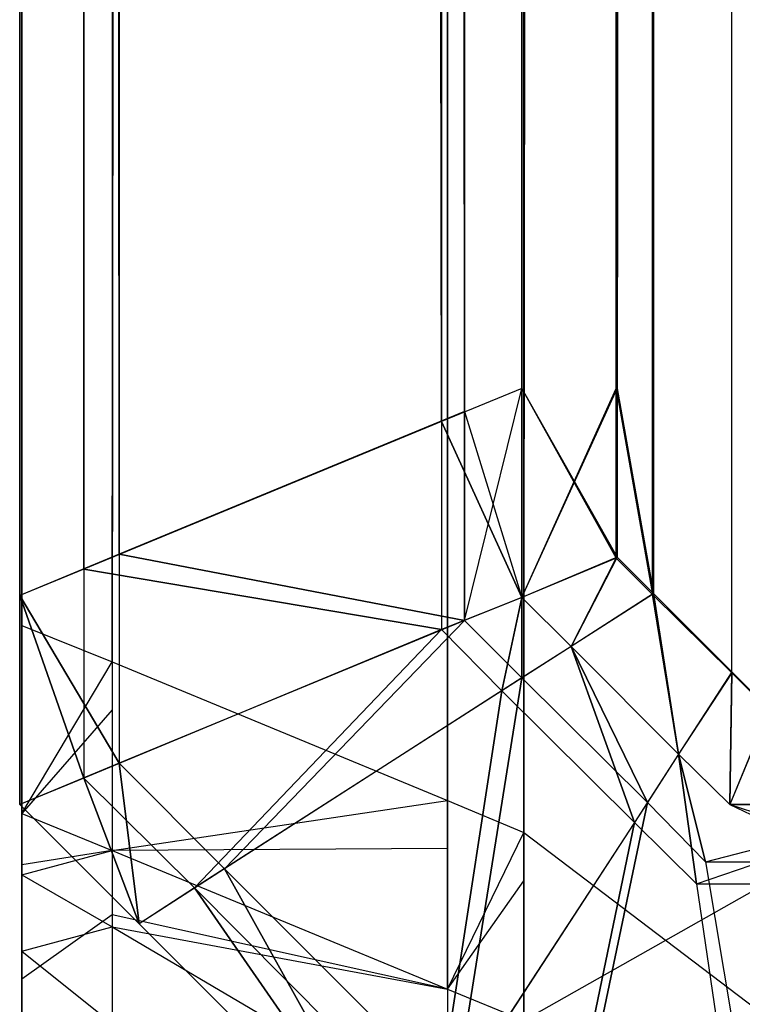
# Model space of a CAD drawing. Extents: x 0 to 0.418, y -0.27 to 0.
# Tile 2 of 88: x 0 to 0.000719, y -0.269485 to -0.268505. Entities that reach past the tile are written whole.
import ezdxf

# ---------------------------------------------------------------- set-up
doc = ezdxf.new("R2010")
doc.units = 0
for name, color, linetype in [('L10_KORPUS1_5___REPLACEMTFOREMP', 7, 'CONTINUOUS'), ('L14_KORPUS1_1___REPLACEMTFOREMP', 7, 'CONTINUOUS'), ('L15_KORPUS1_0___REPLACEMTFOREMP', 7, 'CONTINUOUS')]:
    doc.layers.add(name, color=color, linetype=linetype)

msp = doc.modelspace()

# ---------------------------------------------------------------- linework, layer by layer
at = {"layer": 'L10_KORPUS1_5___REPLACEMTFOREMP', "color": 8}
for points, invisible_edges in [([(0.000502, -0.001843, 0.006891), (0.000426, -0.26933, 0.006967), (0.000426, -0.001875, 0.006967), (0.000502, -0.001843, 0.006891)], 13), ([(0.000426, -0.26933, 0.006967), (0.000502, -0.001843, 0.006891), (0.000502, -0.269362, 0.006891), (0.000426, -0.26933, 0.006967)], 14), ([(0.000748, -0.001843, 0.006891), (0.000502, -0.269362, 0.006891), (0.000502, -0.001843, 0.006891), (0.000748, -0.001843, 0.006891)], 13), ([(0.000502, -0.269362, 0.006891), (0.000748, -0.001843, 0.006891), (0.000748, -0.269362, 0.006891), (0.000502, -0.269362, 0.006891)], 14), ([(0.000092, -0.269192, 0.007302), (0.000426, -0.001875, 0.006967), (0.000426, -0.26933, 0.006967), (0.000092, -0.269192, 0.007302)], 13), ([(0.000426, -0.001875, 0.006967), (0.000092, -0.269192, 0.007302), (0.000092, -0.002013, 0.007302), (0.000426, -0.001875, 0.006967)], 14), ([(0.000502, -0.001897, 0.929394), (0.000426, -0.269282, 0.929318), (0.000502, -0.269314, 0.929394), (0.000502, -0.001897, 0.929394)], 13), ([(0.000426, -0.269282, 0.929318), (0.000502, -0.001897, 0.929394), (0.000426, -0.001929, 0.929318), (0.000426, -0.269282, 0.929318)], 14), ([(0.000748, -0.269314, 0.929394), (0.000502, -0.001897, 0.929394), (0.000502, -0.269314, 0.929394), (0.000748, -0.269314, 0.929394)], 13), ([(0.000502, -0.001897, 0.929394), (0.000748, -0.269314, 0.929394), (0.000748, -0.001897, 0.929394), (0.000502, -0.001897, 0.929394)], 14), ([(0.000426, -0.001929, 0.929318), (0.000092, -0.269144, 0.928983), (0.000426, -0.269282, 0.929318), (0.000426, -0.001929, 0.929318)], 13), ([(0.000092, -0.269144, 0.928983), (0.000426, -0.001929, 0.929318), (0.000092, -0.002067, 0.928983), (0.000092, -0.269144, 0.928983)], 14), ([(0.000002, -0.269155, 0.007391), (0.000092, -0.002013, 0.007302), (0.000092, -0.269192, 0.007302), (0.000002, -0.269155, 0.007391)], 13), ([(0.000092, -0.002013, 0.007302), (0.000002, -0.269155, 0.007391), (0.000002, -0.00205, 0.007391), (0.000092, -0.002013, 0.007302)], 14), ([(0.000002, -0.00205, 0.007513), (0.000002, -0.269155, 0.007391), (0.000002, -0.269155, 0.007513), (0.000002, -0.00205, 0.007513)], 13), ([(0.000002, -0.269155, 0.007391), (0.000002, -0.00205, 0.007513), (0.000002, -0.00205, 0.007391), (0.000002, -0.269155, 0.007391)], 14), ([(0.000002, -0.269155, 0.007513), (0.000002, -0.269108, 0.928772), (0.000002, -0.00205, 0.007513), (0.000002, -0.269155, 0.007513)], 13), ([(0.000002, -0.00205, 0.007513), (0.000002, -0.269108, 0.928772), (0.000002, -0.002104, 0.928772), (0.000002, -0.00205, 0.007513)], 10), ([(0.000092, -0.002067, 0.928983), (0.000002, -0.269108, 0.928894), (0.000092, -0.269144, 0.928983), (0.000092, -0.002067, 0.928983)], 13), ([(0.000002, -0.269108, 0.928894), (0.000092, -0.002067, 0.928983), (0.000002, -0.002104, 0.928894), (0.000002, -0.269108, 0.928894)], 14), ([(0.000002, -0.002104, 0.928894), (0.000002, -0.269108, 0.928772), (0.000002, -0.269108, 0.928894), (0.000002, -0.002104, 0.928894)], 13), ([(0.000002, -0.269108, 0.928772), (0.000002, -0.002104, 0.928894), (0.000002, -0.002104, 0.928772), (0.000002, -0.269108, 0.928772)], 14), ([(0.000002, -0.269108, 0.928894), (0.000002, -0.269244, 0.928772), (0.000002, -0.269295, 0.928894), (0.000002, -0.269108, 0.928894)], 13), ([(0.000002, -0.269244, 0.928772), (0.000002, -0.269108, 0.928894), (0.000002, -0.269108, 0.928772), (0.000002, -0.269244, 0.928772)], 14), ([(0.000002, -0.269295, 0.928894), (0.000092, -0.269144, 0.928983), (0.000002, -0.269108, 0.928894), (0.000002, -0.269295, 0.928894)], 14), ([(0.000002, -0.269244, 0.007513), (0.000002, -0.269244, 0.928772), (0.000002, -0.269108, 0.928772), (0.000002, -0.269244, 0.007513)], 13), ([(0.000002, -0.269244, 0.007513), (0.000002, -0.269108, 0.928772), (0.000002, -0.269155, 0.007513), (0.000002, -0.269244, 0.007513)], 10), ([(0.000092, -0.269144, 0.928983), (0.000002, -0.269295, 0.928894), (0.000092, -0.269332, 0.928983), (0.000092, -0.269144, 0.928983)], 13), ([(0.000092, -0.269332, 0.928983), (0.000426, -0.269282, 0.929318), (0.000092, -0.269144, 0.928983), (0.000092, -0.269332, 0.928983)], 14), ([(0.000092, -0.269192, 0.007302), (0.000002, -0.269295, 0.007391), (0.000002, -0.269155, 0.007391), (0.000092, -0.269192, 0.007302)], 14), ([(0.000002, -0.269244, 0.007513), (0.000002, -0.269155, 0.007391), (0.000002, -0.269295, 0.007391), (0.000002, -0.269244, 0.007513)], 13), ([(0.000002, -0.269155, 0.007391), (0.000002, -0.269244, 0.007513), (0.000002, -0.269155, 0.007513), (0.000002, -0.269155, 0.007391)], 14), ([(0.000002, -0.269295, 0.007391), (0.000092, -0.269192, 0.007302), (0.000092, -0.269332, 0.007302), (0.000002, -0.269295, 0.007391)], 13), ([(0.000426, -0.26933, 0.006967), (0.000092, -0.269332, 0.007302), (0.000092, -0.269192, 0.007302), (0.000426, -0.26933, 0.006967)], 14), ([(0.000002, -0.269285, 0.928732), (0.000002, -0.269295, 0.928894), (0.000002, -0.269244, 0.928772), (0.000002, -0.269285, 0.928732)], 14), ([(0.000002, -0.269295, 0.007391), (0.000002, -0.269278, 0.007546), (0.000002, -0.269244, 0.007513), (0.000002, -0.269295, 0.007391)], 14), ([(0.000002, -0.269278, 0.007546), (0.000002, -0.269285, 0.928732), (0.000002, -0.269244, 0.928772), (0.000002, -0.269278, 0.007546)], 13), ([(0.000002, -0.269278, 0.007546), (0.000002, -0.269244, 0.928772), (0.000002, -0.269244, 0.007513), (0.000002, -0.269278, 0.007546)], 10), ([(0.000002, -0.269346, 0.007442), (0.000002, -0.269353, 0.007622), (0.000002, -0.269278, 0.007546), (0.000002, -0.269346, 0.007442)], 14), ([(0.000002, -0.269278, 0.007546), (0.000002, -0.269295, 0.007391), (0.000002, -0.269346, 0.007442), (0.000002, -0.269278, 0.007546)], 13), ([(0.000002, -0.269353, 0.007622), (0.000002, -0.269334, 0.928682), (0.000002, -0.269278, 0.007546), (0.000002, -0.269353, 0.007622)], 13), ([(0.000002, -0.269278, 0.007546), (0.000002, -0.269334, 0.928682), (0.000002, -0.269285, 0.928732), (0.000002, -0.269278, 0.007546)], 10), ([(0.000426, -0.269282, 0.929318), (0.000092, -0.269332, 0.928983), (0.000426, -0.26947, 0.929318), (0.000426, -0.269282, 0.929318)], 13), ([(0.000426, -0.26947, 0.929318), (0.000502, -0.269314, 0.929394), (0.000426, -0.269282, 0.929318), (0.000426, -0.26947, 0.929318)], 14), ([(0.000002, -0.269334, 0.928682), (0.000002, -0.269356, 0.928832), (0.000002, -0.269285, 0.928732), (0.000002, -0.269334, 0.928682)], 14), ([(0.000002, -0.269295, 0.928894), (0.000002, -0.269285, 0.928732), (0.000002, -0.269356, 0.928832), (0.000002, -0.269295, 0.928894)], 13), ([(0.000002, -0.269356, 0.928832), (0.000092, -0.269332, 0.928983), (0.000002, -0.269295, 0.928894), (0.000002, -0.269356, 0.928832)], 14), ([(0.000092, -0.269332, 0.007302), (0.000002, -0.269346, 0.007442), (0.000002, -0.269295, 0.007391), (0.000092, -0.269332, 0.007302)], 14), ([(0.000502, -0.269314, 0.929394), (0.000426, -0.26947, 0.929318), (0.000502, -0.269501, 0.929394), (0.000502, -0.269314, 0.929394)], 13), ([(0.000748, -0.269501, 0.929394), (0.000502, -0.269314, 0.929394), (0.000502, -0.269501, 0.929394), (0.000748, -0.269501, 0.929394)], 13), ([(0.000502, -0.269314, 0.929394), (0.000748, -0.269501, 0.929394), (0.000748, -0.269314, 0.929394), (0.000502, -0.269314, 0.929394)], 14), ([(0.000092, -0.269332, 0.007302), (0.000426, -0.26933, 0.006967), (0.000426, -0.26947, 0.006967), (0.000092, -0.269332, 0.007302)], 13), ([(0.000502, -0.269362, 0.006891), (0.000426, -0.26947, 0.006967), (0.000426, -0.26933, 0.006967), (0.000502, -0.269362, 0.006891)], 13), ([(0.000092, -0.269332, 0.928983), (0.000002, -0.269356, 0.928832), (0.000092, -0.269408, 0.928906), (0.000092, -0.269332, 0.928983)], 13), ([(0.000002, -0.269346, 0.007442), (0.000092, -0.269332, 0.007302), (0.000092, -0.269396, 0.007366), (0.000002, -0.269346, 0.007442)], 13), ([(0.000002, -0.269356, 0.928832), (0.000002, -0.269334, 0.928682), (0.000002, -0.269432, 0.928756), (0.000002, -0.269356, 0.928832)], 13), ([(0.000002, -0.26938, 0.928636), (0.000002, -0.269432, 0.928756), (0.000002, -0.269334, 0.928682), (0.000002, -0.26938, 0.928636)], 14), ([(0.000002, -0.269334, 0.928682), (0.000002, -0.26938, 0.928452), (0.000002, -0.26938, 0.928636), (0.000002, -0.269334, 0.928682)], 13), ([(0.000002, -0.26938, 0.928452), (0.000002, -0.269334, 0.928682), (0.000002, -0.26938, 0.007817), (0.000002, -0.26938, 0.928452)], 10), ([(0.000002, -0.26938, 0.007817), (0.000002, -0.269334, 0.928682), (0.000002, -0.26938, 0.007649), (0.000002, -0.26938, 0.007817)], 13), ([(0.000002, -0.26938, 0.007649), (0.000002, -0.269334, 0.928682), (0.000002, -0.269353, 0.007622), (0.000002, -0.26938, 0.007649)], 10), ([(0.000092, -0.269408, 0.928906), (0.000426, -0.26947, 0.929318), (0.000092, -0.269332, 0.928983), (0.000092, -0.269408, 0.928906)], 14), ([(0.000426, -0.26947, 0.006967), (0.000092, -0.269396, 0.007366), (0.000092, -0.269332, 0.007302), (0.000426, -0.26947, 0.006967)], 14), ([(0.000002, -0.269353, 0.007622), (0.000002, -0.269346, 0.007442), (0.000002, -0.26946, 0.007557), (0.000002, -0.269353, 0.007622)], 13), ([(0.000092, -0.269396, 0.007366), (0.000002, -0.26946, 0.007557), (0.000002, -0.269346, 0.007442), (0.000092, -0.269396, 0.007366)], 14), ([(0.000002, -0.26946, 0.007557), (0.000002, -0.26938, 0.007649), (0.000002, -0.269353, 0.007622), (0.000002, -0.26946, 0.007557)], 14), ([(0.000002, -0.269432, 0.928756), (0.000092, -0.269408, 0.928906), (0.000002, -0.269356, 0.928832), (0.000002, -0.269432, 0.928756)], 14), ([(0.000426, -0.26947, 0.006967), (0.000502, -0.269362, 0.006891), (0.000502, -0.269501, 0.006891), (0.000426, -0.26947, 0.006967)], 14), ([(0.000748, -0.269362, 0.006891), (0.000502, -0.269501, 0.006891), (0.000502, -0.269362, 0.006891), (0.000748, -0.269362, 0.006891)], 13), ([(0.000502, -0.269501, 0.006891), (0.000748, -0.269362, 0.006891), (0.000748, -0.269501, 0.006891), (0.000502, -0.269501, 0.006891)], 14), ([(0.000002, -0.26938, 0.007649), (0.000002, -0.26946, 0.007557), (0.000002, -0.269501, 0.007598), (0.000002, -0.26938, 0.007649)], 13), ([(0.000002, -0.26938, 0.928452), (0.000002, -0.269501, 0.007817), (0.000002, -0.269501, 0.928452), (0.000002, -0.26938, 0.928452)], 13), ([(0.000002, -0.269501, 0.007817), (0.000002, -0.26938, 0.928452), (0.000002, -0.26938, 0.007817), (0.000002, -0.269501, 0.007817)], 14), ([(0.000002, -0.26938, 0.007817), (0.000002, -0.269501, 0.007598), (0.000002, -0.269501, 0.007817), (0.000002, -0.26938, 0.007817)], 13), ([(0.000002, -0.269501, 0.007598), (0.000002, -0.26938, 0.007817), (0.000002, -0.26938, 0.007649), (0.000002, -0.269501, 0.007598)], 14), ([(0.000002, -0.269432, 0.928756), (0.000002, -0.26938, 0.928636), (0.000002, -0.269501, 0.928687), (0.000002, -0.269432, 0.928756)], 13), ([(0.000002, -0.26938, 0.928636), (0.000002, -0.269501, 0.928452), (0.000002, -0.269501, 0.928687), (0.000002, -0.26938, 0.928636)], 13), ([(0.000002, -0.269501, 0.928452), (0.000002, -0.26938, 0.928636), (0.000002, -0.26938, 0.928452), (0.000002, -0.269501, 0.928452)], 14), ([(0.000002, -0.26946, 0.007557), (0.000092, -0.269396, 0.007366), (0.000092, -0.269539, 0.007509), (0.000002, -0.26946, 0.007557)], 13), ([(0.000426, -0.269582, 0.00708), (0.000092, -0.269539, 0.007509), (0.000092, -0.269396, 0.007366), (0.000426, -0.269582, 0.00708)], 14), ([(0.000092, -0.269396, 0.007366), (0.000426, -0.26947, 0.006967), (0.000426, -0.269582, 0.00708), (0.000092, -0.269396, 0.007366)], 13), ([(0.000092, -0.269408, 0.928906), (0.000002, -0.269432, 0.928756), (0.000092, -0.269504, 0.928811), (0.000092, -0.269408, 0.928906)], 13), ([(0.000092, -0.269504, 0.928811), (0.000426, -0.269604, 0.929183), (0.000092, -0.269408, 0.928906), (0.000092, -0.269504, 0.928811)], 14), ([(0.000426, -0.26947, 0.929318), (0.000092, -0.269408, 0.928906), (0.000426, -0.269604, 0.929183), (0.000426, -0.26947, 0.929318)], 13), ([(0.000002, -0.269501, 0.928687), (0.000092, -0.269504, 0.928811), (0.000002, -0.269432, 0.928756), (0.000002, -0.269501, 0.928687)], 14), ([(0.000092, -0.269539, 0.007509), (0.000002, -0.269501, 0.007598), (0.000002, -0.26946, 0.007557), (0.000092, -0.269539, 0.007509)], 14), ([(0.000426, -0.269604, 0.929183), (0.000502, -0.269501, 0.929394), (0.000426, -0.26947, 0.929318), (0.000426, -0.269604, 0.929183)], 14), ([(0.000502, -0.269501, 0.006891), (0.000426, -0.269582, 0.00708), (0.000426, -0.26947, 0.006967), (0.000502, -0.269501, 0.006891)], 14)]:
    msp.add_3dface(points, dxfattribs=dict(at, invisible_edges=invisible_edges))
at = {"layer": 'L14_KORPUS1_1___REPLACEMTFOREMP', "color": 8}
for points, invisible_edges in [([(0.000712, -0.001232, 0.936), (0.000746, -0.269192, 0.936), (0.000746, -0.001198, 0.936), (0.000712, -0.001232, 0.936)], 10), ([(0.000746, -0.269191, 0.928306), (0.000713, -0.001233, 0.928306), (0.000746, -0.0012, 0.928306), (0.000746, -0.269191, 0.928306)], 10), ([(0.000625, -0.001319, 0.936), (0.00063, -0.269077, 0.936), (0.000712, -0.001232, 0.936), (0.000625, -0.001319, 0.936)], 13), ([(0.000631, -0.269076, 0.928306), (0.000626, -0.00132, 0.928306), (0.000713, -0.001233, 0.928306), (0.000631, -0.269076, 0.928306)], 13), ([(0.000712, -0.001232, 0.936), (0.00063, -0.269077, 0.936), (0.000709, -0.269155, 0.936), (0.000712, -0.001232, 0.936)], 10), ([(0.000631, -0.269076, 0.928306), (0.000713, -0.001233, 0.928306), (0.000709, -0.269154, 0.928306), (0.000631, -0.269076, 0.928306)], 10), ([(0.000712, -0.001232, 0.936), (0.000709, -0.269155, 0.936), (0.000746, -0.269192, 0.936), (0.000712, -0.001232, 0.936)], 13), ([(0.000709, -0.269154, 0.928306), (0.000713, -0.001233, 0.928306), (0.000746, -0.269191, 0.928306), (0.000709, -0.269154, 0.928306)], 13), ([(0, -0.00129, 0.935434), (0, -0.269078, 0.928978), (0, -0.269078, 0.935434), (0, -0.00129, 0.935434)], 13), ([(0, -0.269078, 0.928978), (0, -0.00129, 0.935434), (0, -0.00129, 0.928978), (0, -0.269078, 0.928978)], 14), ([(0, -0.00129, 0.928978), (0, -0.269078, 0.928806), (0, -0.269078, 0.928978), (0, -0.00129, 0.928978)], 13), ([(0, -0.269078, 0.928806), (0, -0.00129, 0.928978), (0, -0.00129, 0.928806), (0, -0.269078, 0.928806)], 14), ([(0, -0.00129, 0.928806), (0.000099, -0.269037, 0.928707), (0, -0.269078, 0.928806), (0, -0.00129, 0.928806)], 13), ([(0.000099, -0.269037, 0.928707), (0, -0.00129, 0.928806), (0.000099, -0.001331, 0.928707), (0.000099, -0.269037, 0.928707)], 14), ([(0, -0.00129, 0.9355), (0, -0.269078, 0.935434), (0, -0.269078, 0.9355), (0, -0.00129, 0.9355)], 13), ([(0, -0.269078, 0.935434), (0, -0.00129, 0.9355), (0, -0.00129, 0.935434), (0, -0.269078, 0.935434)], 14), ([(0.000064, -0.269052, 0.935564), (0, -0.00129, 0.9355), (0, -0.269078, 0.9355), (0.000064, -0.269052, 0.935564)], 13), ([(0, -0.00129, 0.9355), (0.000064, -0.269052, 0.935564), (0.000064, -0.001317, 0.935564), (0, -0.00129, 0.9355)], 14), ([(0.00042, -0.268905, 0.93592), (0.000064, -0.001317, 0.935564), (0.000064, -0.269052, 0.935564), (0.00042, -0.268905, 0.93592)], 13), ([(0.000064, -0.001317, 0.935564), (0.00042, -0.268905, 0.93592), (0.00042, -0.001464, 0.93592), (0.000064, -0.001317, 0.935564)], 14), ([(0.000594, -0.00135, 0.936), (0.00063, -0.269077, 0.936), (0.000625, -0.001319, 0.936), (0.000594, -0.00135, 0.936)], 10), ([(0.000595, -0.001497, 0.928306), (0.000626, -0.00132, 0.928306), (0.000595, -0.268872, 0.928306), (0.000595, -0.001497, 0.928306)], 10), ([(0.000595, -0.268872, 0.928306), (0.000626, -0.00132, 0.928306), (0.000595, -0.26904, 0.928306), (0.000595, -0.268872, 0.928306)], 13), ([(0.000595, -0.26904, 0.928306), (0.000626, -0.00132, 0.928306), (0.000631, -0.269076, 0.928306), (0.000595, -0.26904, 0.928306)], 10), ([(0.000099, -0.001331, 0.928707), (0.000443, -0.268895, 0.928363), (0.000099, -0.269037, 0.928707), (0.000099, -0.001331, 0.928707)], 13), ([(0.000443, -0.268895, 0.928363), (0.000099, -0.001331, 0.928707), (0.000443, -0.001473, 0.928363), (0.000443, -0.268895, 0.928363)], 14), ([(0.000594, -0.001497, 0.936), (0.00063, -0.269077, 0.936), (0.000594, -0.00135, 0.936), (0.000594, -0.001497, 0.936)], 13), ([(0.0005, -0.268872, 0.936), (0.00042, -0.001464, 0.93592), (0.00042, -0.268905, 0.93592), (0.0005, -0.268872, 0.936)], 13), ([(0.00042, -0.001464, 0.93592), (0.0005, -0.268872, 0.936), (0.0005, -0.001497, 0.936), (0.00042, -0.001464, 0.93592)], 14), ([(0.0005, -0.001497, 0.928306), (0.000443, -0.268895, 0.928363), (0.000443, -0.001473, 0.928363), (0.0005, -0.001497, 0.928306)], 13), ([(0.000443, -0.268895, 0.928363), (0.0005, -0.001497, 0.928306), (0.0005, -0.268872, 0.928306), (0.000443, -0.268895, 0.928363)], 14), ([(0.000594, -0.268872, 0.936), (0.0005, -0.001497, 0.936), (0.0005, -0.268872, 0.936), (0.000594, -0.268872, 0.936)], 13), ([(0.0005, -0.001497, 0.936), (0.000594, -0.268872, 0.936), (0.000594, -0.001497, 0.936), (0.0005, -0.001497, 0.936)], 14), ([(0.000595, -0.001497, 0.928306), (0.0005, -0.268872, 0.928306), (0.0005, -0.001497, 0.928306), (0.000595, -0.001497, 0.928306)], 13), ([(0.0005, -0.268872, 0.928306), (0.000595, -0.001497, 0.928306), (0.000595, -0.268872, 0.928306), (0.0005, -0.268872, 0.928306)], 14), ([(0.000594, -0.268872, 0.936), (0.00063, -0.269077, 0.936), (0.000594, -0.001497, 0.936), (0.000594, -0.268872, 0.936)], 10), ([(0.00042, -0.268905, 0.93592), (0.0005, -0.26908, 0.936), (0.0005, -0.268872, 0.936), (0.00042, -0.268905, 0.93592)], 14), ([(0.0005, -0.268872, 0.928306), (0.000443, -0.269103, 0.928363), (0.000443, -0.268895, 0.928363), (0.0005, -0.268872, 0.928306)], 13), ([(0.000443, -0.269103, 0.928363), (0.0005, -0.268872, 0.928306), (0.0005, -0.26908, 0.928306), (0.000443, -0.269103, 0.928363)], 14), ([(0.000594, -0.269041, 0.936), (0.0005, -0.268872, 0.936), (0.0005, -0.26908, 0.936), (0.000594, -0.269041, 0.936)], 13), ([(0.0005, -0.268872, 0.936), (0.000594, -0.269041, 0.936), (0.000594, -0.268872, 0.936), (0.0005, -0.268872, 0.936)], 14), ([(0.000595, -0.268872, 0.928306), (0.0005, -0.26908, 0.928306), (0.0005, -0.268872, 0.928306), (0.000595, -0.268872, 0.928306)], 13), ([(0.0005, -0.26908, 0.928306), (0.000595, -0.268872, 0.928306), (0.000595, -0.26904, 0.928306), (0.0005, -0.26908, 0.928306)], 14), ([(0.00063, -0.269077, 0.936), (0.000594, -0.268872, 0.936), (0.000594, -0.269041, 0.936), (0.00063, -0.269077, 0.936)], 13), ([(0.000443, -0.269103, 0.928363), (0.000099, -0.269037, 0.928707), (0.000443, -0.268895, 0.928363), (0.000443, -0.269103, 0.928363)], 14), ([(0.000064, -0.269052, 0.935564), (0.00042, -0.269112, 0.93592), (0.00042, -0.268905, 0.93592), (0.000064, -0.269052, 0.935564)], 14), ([(0.0005, -0.26908, 0.936), (0.00042, -0.268905, 0.93592), (0.00042, -0.269112, 0.93592), (0.0005, -0.26908, 0.936)], 13), ([(0.000099, -0.269245, 0.928707), (0, -0.269078, 0.928806), (0.000099, -0.269037, 0.928707), (0.000099, -0.269245, 0.928707)], 14), ([(0.000099, -0.269037, 0.928707), (0.000443, -0.269103, 0.928363), (0.000099, -0.269245, 0.928707), (0.000099, -0.269037, 0.928707)], 13), ([(0.000595, -0.26904, 0.928306), (0.000549, -0.269129, 0.928306), (0.0005, -0.26908, 0.928306), (0.000595, -0.26904, 0.928306)], 13), ([(0.000549, -0.269129, 0.936), (0.000594, -0.269041, 0.936), (0.0005, -0.26908, 0.936), (0.000549, -0.269129, 0.936)], 13), ([(0.000549, -0.269129, 0.928306), (0.000595, -0.26904, 0.928306), (0.000631, -0.269076, 0.928306), (0.000549, -0.269129, 0.928306)], 14), ([(0.000594, -0.269041, 0.936), (0.000549, -0.269129, 0.936), (0.00063, -0.269077, 0.936), (0.000594, -0.269041, 0.936)], 14), ([(0, -0.269078, 0.9355), (0.000064, -0.26926, 0.935564), (0.000064, -0.269052, 0.935564), (0, -0.269078, 0.9355)], 14), ([(0.00042, -0.269112, 0.93592), (0.000064, -0.269052, 0.935564), (0.000064, -0.26926, 0.935564), (0.00042, -0.269112, 0.93592)], 13), ([(0.000631, -0.269076, 0.928306), (0.000656, -0.269236, 0.928306), (0.000549, -0.269129, 0.928306), (0.000631, -0.269076, 0.928306)], 13), ([(0.000656, -0.269236, 0.928306), (0.000631, -0.269076, 0.928306), (0.000709, -0.269154, 0.928306), (0.000656, -0.269236, 0.928306)], 14), ([(0, -0.269078, 0.935434), (0, -0.269286, 0.928978), (0, -0.269286, 0.935434), (0, -0.269078, 0.935434)], 13), ([(0, -0.269286, 0.928978), (0, -0.269078, 0.935434), (0, -0.269078, 0.928978), (0, -0.269286, 0.928978)], 14), ([(0, -0.269078, 0.928978), (0, -0.269286, 0.928806), (0, -0.269286, 0.928978), (0, -0.269078, 0.928978)], 13), ([(0, -0.269286, 0.928806), (0, -0.269078, 0.928978), (0, -0.269078, 0.928806), (0, -0.269286, 0.928806)], 14), ([(0, -0.269078, 0.928806), (0.000099, -0.269245, 0.928707), (0, -0.269286, 0.928806), (0, -0.269078, 0.928806)], 13), ([(0.000064, -0.26926, 0.935564), (0, -0.269078, 0.9355), (0, -0.269286, 0.9355), (0.000064, -0.26926, 0.935564)], 13), ([(0, -0.269078, 0.9355), (0, -0.269286, 0.935434), (0, -0.269286, 0.9355), (0, -0.269078, 0.9355)], 13), ([(0, -0.269286, 0.935434), (0, -0.269078, 0.9355), (0, -0.269078, 0.935434), (0, -0.269286, 0.935434)], 14), ([(0.00048, -0.269173, 0.93592), (0.0005, -0.26908, 0.936), (0.00042, -0.269112, 0.93592), (0.00048, -0.269173, 0.93592)], 13), ([(0.0005, -0.26908, 0.928306), (0.0005, -0.26916, 0.928363), (0.000443, -0.269103, 0.928363), (0.0005, -0.26908, 0.928306)], 13), ([(0.0005, -0.26908, 0.936), (0.00048, -0.269173, 0.93592), (0.000549, -0.269129, 0.936), (0.0005, -0.26908, 0.936)], 14), ([(0.0005, -0.26916, 0.928363), (0.0005, -0.26908, 0.928306), (0.000549, -0.269129, 0.928306), (0.0005, -0.26916, 0.928363)], 14), ([(0.000656, -0.269236, 0.936), (0.00063, -0.269077, 0.936), (0.000549, -0.269129, 0.936), (0.000656, -0.269236, 0.936)], 13), ([(0.00063, -0.269077, 0.936), (0.000656, -0.269236, 0.936), (0.000709, -0.269155, 0.936), (0.00063, -0.269077, 0.936)], 14), ([(0.000443, -0.269103, 0.928363), (0.000204, -0.26935, 0.928707), (0.000099, -0.269245, 0.928707), (0.000443, -0.269103, 0.928363)], 13), ([(0.000204, -0.26935, 0.928707), (0.000443, -0.269103, 0.928363), (0.0005, -0.26916, 0.928363), (0.000204, -0.26935, 0.928707)], 14), ([(0.000174, -0.269369, 0.935564), (0.00042, -0.269112, 0.93592), (0.000064, -0.26926, 0.935564), (0.000174, -0.269369, 0.935564)], 13), ([(0.00042, -0.269112, 0.93592), (0.000174, -0.269369, 0.935564), (0.00048, -0.269173, 0.93592), (0.00042, -0.269112, 0.93592)], 14), ([(0.000612, -0.269304, 0.93592), (0.000549, -0.269129, 0.936), (0.00048, -0.269173, 0.93592), (0.000612, -0.269304, 0.93592)], 13), ([(0.000549, -0.269129, 0.928306), (0.000625, -0.269284, 0.928363), (0.0005, -0.26916, 0.928363), (0.000549, -0.269129, 0.928306)], 13), ([(0.000625, -0.269284, 0.928363), (0.000549, -0.269129, 0.928306), (0.000656, -0.269236, 0.928306), (0.000625, -0.269284, 0.928363)], 14), ([(0.000549, -0.269129, 0.936), (0.000612, -0.269304, 0.93592), (0.000656, -0.269236, 0.936), (0.000549, -0.269129, 0.936)], 14), ([(0.000709, -0.269154, 0.928306), (0.000707, -0.269286, 0.928306), (0.000656, -0.269236, 0.928306), (0.000709, -0.269154, 0.928306)], 13), ([(0.000707, -0.269286, 0.936), (0.000709, -0.269155, 0.936), (0.000656, -0.269236, 0.936), (0.000707, -0.269286, 0.936)], 13), ([(0.000707, -0.269286, 0.928306), (0.000709, -0.269154, 0.928306), (0.000746, -0.269191, 0.928306), (0.000707, -0.269286, 0.928306)], 14), ([(0.000709, -0.269155, 0.936), (0.000707, -0.269286, 0.936), (0.000746, -0.269192, 0.936), (0.000709, -0.269155, 0.936)], 14), ([(0.0005, -0.26916, 0.928363), (0.000433, -0.269579, 0.928707), (0.000204, -0.26935, 0.928707), (0.0005, -0.26916, 0.928363)], 13), ([(0.000433, -0.269579, 0.928707), (0.0005, -0.26916, 0.928363), (0.000625, -0.269284, 0.928363), (0.000433, -0.269579, 0.928707)], 14), ([(0.000413, -0.269609, 0.935564), (0.00048, -0.269173, 0.93592), (0.000174, -0.269369, 0.935564), (0.000413, -0.269609, 0.935564)], 13), ([(0.00048, -0.269173, 0.93592), (0.000413, -0.269609, 0.935564), (0.000612, -0.269304, 0.93592), (0.00048, -0.269173, 0.93592)], 14), ([(0.000746, -0.269191, 0.928306), (0.000906, -0.269286, 0.928306), (0.000707, -0.269286, 0.928306), (0.000746, -0.269191, 0.928306)], 13), ([(0.000906, -0.269286, 0.936), (0.000746, -0.269192, 0.936), (0.000707, -0.269286, 0.936), (0.000906, -0.269286, 0.936)], 13), ([(0.000674, -0.269365, 0.93592), (0.000656, -0.269236, 0.936), (0.000612, -0.269304, 0.93592), (0.000674, -0.269365, 0.93592)], 13), ([(0.000656, -0.269236, 0.928306), (0.000683, -0.269343, 0.928363), (0.000625, -0.269284, 0.928363), (0.000656, -0.269236, 0.928306)], 13), ([(0.000683, -0.269343, 0.928363), (0.000656, -0.269236, 0.928306), (0.000707, -0.269286, 0.928306), (0.000683, -0.269343, 0.928363)], 14), ([(0.000656, -0.269236, 0.936), (0.000674, -0.269365, 0.93592), (0.000707, -0.269286, 0.936), (0.000656, -0.269236, 0.936)], 14), ([(0.000099, -0.269245, 0.928707), (0.000119, -0.269405, 0.928806), (0, -0.269286, 0.928806), (0.000099, -0.269245, 0.928707)], 13), ([(0.000119, -0.269405, 0.928806), (0.000099, -0.269245, 0.928707), (0.000204, -0.26935, 0.928707), (0.000119, -0.269405, 0.928806)], 14), ([(0.000119, -0.269405, 0.9355), (0.000064, -0.26926, 0.935564), (0, -0.269286, 0.9355), (0.000119, -0.269405, 0.9355)], 13), ([(0.000064, -0.26926, 0.935564), (0.000119, -0.269405, 0.9355), (0.000174, -0.269369, 0.935564), (0.000064, -0.26926, 0.935564)], 14), ([(0.000119, -0.269405, 0.935434), (0, -0.269286, 0.928978), (0.000119, -0.269405, 0.928978), (0.000119, -0.269405, 0.935434)], 13), ([(0, -0.269286, 0.928978), (0.000119, -0.269405, 0.935434), (0, -0.269286, 0.935434), (0, -0.269286, 0.928978)], 14), ([(0.000119, -0.269405, 0.928978), (0, -0.269286, 0.928806), (0.000119, -0.269405, 0.928806), (0.000119, -0.269405, 0.928978)], 13), ([(0, -0.269286, 0.928806), (0.000119, -0.269405, 0.928978), (0, -0.269286, 0.928978), (0, -0.269286, 0.928806)], 14), ([(0.000119, -0.269405, 0.9355), (0, -0.269286, 0.935434), (0.000119, -0.269405, 0.935434), (0.000119, -0.269405, 0.9355)], 13), ([(0, -0.269286, 0.935434), (0.000119, -0.269405, 0.9355), (0, -0.269286, 0.9355), (0, -0.269286, 0.935434)], 14), ([(0.000625, -0.269284, 0.928363), (0.000541, -0.269686, 0.928707), (0.000433, -0.269579, 0.928707), (0.000625, -0.269284, 0.928363)], 13), ([(0.000541, -0.269686, 0.928707), (0.000625, -0.269284, 0.928363), (0.000683, -0.269343, 0.928363), (0.000541, -0.269686, 0.928707)], 14), ([(0.000906, -0.269286, 0.936), (0.000674, -0.269365, 0.93592), (0.000873, -0.269365, 0.93592), (0.000906, -0.269286, 0.936)], 13), ([(0.000674, -0.269365, 0.93592), (0.000906, -0.269286, 0.936), (0.000707, -0.269286, 0.936), (0.000674, -0.269365, 0.93592)], 14), ([(0.000707, -0.269286, 0.928306), (0.000883, -0.269343, 0.928363), (0.000683, -0.269343, 0.928363), (0.000707, -0.269286, 0.928306)], 14), ([(0.000883, -0.269343, 0.928363), (0.000707, -0.269286, 0.928306), (0.000906, -0.269286, 0.928306), (0.000883, -0.269343, 0.928363)], 13), ([(0.000526, -0.269721, 0.935564), (0.000612, -0.269304, 0.93592), (0.000413, -0.269609, 0.935564), (0.000526, -0.269721, 0.935564)], 13), ([(0.000612, -0.269304, 0.93592), (0.000526, -0.269721, 0.935564), (0.000674, -0.269365, 0.93592), (0.000612, -0.269304, 0.93592)], 14), ([(0.000204, -0.26935, 0.928707), (0.000378, -0.269663, 0.928806), (0.000119, -0.269405, 0.928806), (0.000204, -0.26935, 0.928707)], 13), ([(0.000378, -0.269663, 0.928806), (0.000204, -0.26935, 0.928707), (0.000433, -0.269579, 0.928707), (0.000378, -0.269663, 0.928806)], 14), ([(0.000683, -0.269343, 0.928363), (0.00074, -0.269686, 0.928707), (0.000541, -0.269686, 0.928707), (0.000683, -0.269343, 0.928363)], 14), ([(0.00074, -0.269686, 0.928707), (0.000683, -0.269343, 0.928363), (0.000883, -0.269343, 0.928363), (0.00074, -0.269686, 0.928707)], 13), ([(0.000378, -0.269663, 0.9355), (0.000174, -0.269369, 0.935564), (0.000119, -0.269405, 0.9355), (0.000378, -0.269663, 0.9355)], 13), ([(0.000174, -0.269369, 0.935564), (0.000378, -0.269663, 0.9355), (0.000413, -0.269609, 0.935564), (0.000174, -0.269369, 0.935564)], 14), ([(0.000873, -0.269365, 0.93592), (0.000526, -0.269721, 0.935564), (0.000726, -0.269721, 0.935564), (0.000873, -0.269365, 0.93592)], 13), ([(0.000526, -0.269721, 0.935564), (0.000873, -0.269365, 0.93592), (0.000674, -0.269365, 0.93592), (0.000526, -0.269721, 0.935564)], 14), ([(0.000378, -0.269663, 0.9355), (0.000119, -0.269405, 0.935434), (0.000378, -0.269663, 0.935434), (0.000378, -0.269663, 0.9355)], 13), ([(0.000119, -0.269405, 0.935434), (0.000378, -0.269663, 0.9355), (0.000119, -0.269405, 0.9355), (0.000119, -0.269405, 0.935434)], 14), ([(0.000378, -0.269663, 0.928978), (0.000119, -0.269405, 0.928806), (0.000378, -0.269663, 0.928806), (0.000378, -0.269663, 0.928978)], 13), ([(0.000119, -0.269405, 0.928806), (0.000378, -0.269663, 0.928978), (0.000119, -0.269405, 0.928978), (0.000119, -0.269405, 0.928806)], 14), ([(0.000378, -0.269663, 0.935434), (0.000119, -0.269405, 0.928978), (0.000378, -0.269663, 0.928978), (0.000378, -0.269663, 0.935434)], 13), ([(0.000119, -0.269405, 0.928978), (0.000378, -0.269663, 0.935434), (0.000119, -0.269405, 0.935434), (0.000119, -0.269405, 0.928978)], 14)]:
    msp.add_3dface(points, dxfattribs=dict(at, invisible_edges=invisible_edges))
at = {"layer": 'L15_KORPUS1_0___REPLACEMTFOREMP', "color": 8}
for points, invisible_edges in [([(0.000746, -0.269192), (0.000712, -0.001232), (0.000746, -0.001198), (0.000746, -0.269192)], 10), ([(0.000713, -0.001233, 0.007694), (0.000746, -0.269191, 0.007694), (0.000746, -0.0012, 0.007694), (0.000713, -0.001233, 0.007694)], 10), ([(0.00063, -0.269077), (0.000625, -0.001319), (0.000712, -0.001232), (0.00063, -0.269077)], 13), ([(0.000626, -0.00132, 0.007694), (0.000631, -0.269076, 0.007694), (0.000713, -0.001233, 0.007694), (0.000626, -0.00132, 0.007694)], 13), ([(0.00063, -0.269077), (0.000712, -0.001232), (0.000709, -0.269155), (0.00063, -0.269077)], 10), ([(0.000713, -0.001233, 0.007694), (0.000631, -0.269076, 0.007694), (0.000709, -0.269154, 0.007694), (0.000713, -0.001233, 0.007694)], 10), ([(0.000709, -0.269155), (0.000712, -0.001232), (0.000746, -0.269192), (0.000709, -0.269155)], 13), ([(0.000713, -0.001233, 0.007694), (0.000709, -0.269154, 0.007694), (0.000746, -0.269191, 0.007694), (0.000713, -0.001233, 0.007694)], 13), ([(0, -0.00129, 0.007022), (0, -0.269078, 0.000566), (0, -0.269078, 0.007022), (0, -0.00129, 0.007022)], 13), ([(0, -0.269078, 0.000566), (0, -0.00129, 0.007022), (0, -0.00129, 0.000566), (0, -0.269078, 0.000566)], 14), ([(0, -0.00129, 0.007194), (0, -0.269078, 0.007022), (0, -0.269078, 0.007194), (0, -0.00129, 0.007194)], 13), ([(0, -0.269078, 0.007022), (0, -0.00129, 0.007194), (0, -0.00129, 0.007022), (0, -0.269078, 0.007022)], 14), ([(0.000099, -0.269037, 0.007293), (0, -0.00129, 0.007194), (0, -0.269078, 0.007194), (0.000099, -0.269037, 0.007293)], 13), ([(0, -0.00129, 0.007194), (0.000099, -0.269037, 0.007293), (0.000099, -0.001331, 0.007293), (0, -0.00129, 0.007194)], 14), ([(0, -0.00129, 0.000566), (0, -0.269078, 0.0005), (0, -0.269078, 0.000566), (0, -0.00129, 0.000566)], 13), ([(0, -0.269078, 0.0005), (0, -0.00129, 0.000566), (0, -0.00129, 0.0005), (0, -0.269078, 0.0005)], 14), ([(0, -0.00129, 0.0005), (0.000064, -0.269052, 0.000436), (0, -0.269078, 0.0005), (0, -0.00129, 0.0005)], 13), ([(0.000064, -0.269052, 0.000436), (0, -0.00129, 0.0005), (0.000064, -0.001317, 0.000436), (0.000064, -0.269052, 0.000436)], 14), ([(0.000064, -0.001317, 0.000436), (0.00042, -0.268905, 0.00008), (0.000064, -0.269052, 0.000436), (0.000064, -0.001317, 0.000436)], 13), ([(0.00042, -0.268905, 0.00008), (0.000064, -0.001317, 0.000436), (0.00042, -0.001464, 0.00008), (0.00042, -0.268905, 0.00008)], 14), ([(0.000594, -0.001497), (0.000625, -0.001319), (0.000594, -0.268872), (0.000594, -0.001497)], 10), ([(0.000594, -0.268872), (0.000625, -0.001319), (0.000594, -0.269041), (0.000594, -0.268872)], 13), ([(0.000594, -0.269041), (0.000625, -0.001319), (0.00063, -0.269077), (0.000594, -0.269041)], 10), ([(0.000595, -0.00135, 0.007694), (0.000631, -0.269076, 0.007694), (0.000626, -0.00132, 0.007694), (0.000595, -0.00135, 0.007694)], 10), ([(0.000443, -0.268895, 0.007637), (0.000099, -0.001331, 0.007293), (0.000099, -0.269037, 0.007293), (0.000443, -0.268895, 0.007637)], 13), ([(0.000099, -0.001331, 0.007293), (0.000443, -0.268895, 0.007637), (0.000443, -0.001473, 0.007637), (0.000099, -0.001331, 0.007293)], 14), ([(0.000595, -0.001497, 0.007694), (0.000631, -0.269076, 0.007694), (0.000595, -0.00135, 0.007694), (0.000595, -0.001497, 0.007694)], 13), ([(0.00042, -0.001464, 0.00008), (0.0005, -0.268872), (0.00042, -0.268905, 0.00008), (0.00042, -0.001464, 0.00008)], 13), ([(0.0005, -0.268872), (0.00042, -0.001464, 0.00008), (0.0005, -0.001497), (0.0005, -0.268872)], 14), ([(0.0005, -0.268872, 0.007694), (0.000443, -0.001473, 0.007637), (0.000443, -0.268895, 0.007637), (0.0005, -0.268872, 0.007694)], 13), ([(0.000443, -0.001473, 0.007637), (0.0005, -0.268872, 0.007694), (0.0005, -0.001497, 0.007694), (0.000443, -0.001473, 0.007637)], 14), ([(0.000594, -0.001497), (0.0005, -0.268872), (0.0005, -0.001497), (0.000594, -0.001497)], 13), ([(0.0005, -0.268872), (0.000594, -0.001497), (0.000594, -0.268872), (0.0005, -0.268872)], 14), ([(0.000595, -0.268872, 0.007694), (0.0005, -0.001497, 0.007694), (0.0005, -0.268872, 0.007694), (0.000595, -0.268872, 0.007694)], 13), ([(0.0005, -0.001497, 0.007694), (0.000595, -0.268872, 0.007694), (0.000595, -0.001497, 0.007694), (0.0005, -0.001497, 0.007694)], 14), ([(0.000595, -0.268872, 0.007694), (0.000631, -0.269076, 0.007694), (0.000595, -0.001497, 0.007694), (0.000595, -0.268872, 0.007694)], 10), ([(0.0005, -0.26908), (0.00042, -0.268905, 0.00008), (0.0005, -0.268872), (0.0005, -0.26908)], 14), ([(0.000443, -0.268895, 0.007637), (0.0005, -0.26908, 0.007694), (0.0005, -0.268872, 0.007694), (0.000443, -0.268895, 0.007637)], 14), ([(0.000594, -0.268872), (0.0005, -0.26908), (0.0005, -0.268872), (0.000594, -0.268872)], 13), ([(0.0005, -0.26908), (0.000594, -0.268872), (0.000594, -0.269041), (0.0005, -0.26908)], 14), ([(0.000595, -0.26904, 0.007694), (0.0005, -0.268872, 0.007694), (0.0005, -0.26908, 0.007694), (0.000595, -0.26904, 0.007694)], 13), ([(0.0005, -0.268872, 0.007694), (0.000595, -0.26904, 0.007694), (0.000595, -0.268872, 0.007694), (0.0005, -0.268872, 0.007694)], 14), ([(0.000631, -0.269076, 0.007694), (0.000595, -0.268872, 0.007694), (0.000595, -0.26904, 0.007694), (0.000631, -0.269076, 0.007694)], 13), ([(0.000099, -0.269037, 0.007293), (0.000443, -0.269103, 0.007637), (0.000443, -0.268895, 0.007637), (0.000099, -0.269037, 0.007293)], 14), ([(0.0005, -0.26908, 0.007694), (0.000443, -0.268895, 0.007637), (0.000443, -0.269103, 0.007637), (0.0005, -0.26908, 0.007694)], 13), ([(0.00042, -0.269112, 0.00008), (0.000064, -0.269052, 0.000436), (0.00042, -0.268905, 0.00008), (0.00042, -0.269112, 0.00008)], 14), ([(0.00042, -0.268905, 0.00008), (0.0005, -0.26908), (0.00042, -0.269112, 0.00008), (0.00042, -0.268905, 0.00008)], 13), ([(0, -0.269078, 0.007194), (0.000099, -0.269245, 0.007293), (0.000099, -0.269037, 0.007293), (0, -0.269078, 0.007194)], 14), ([(0.000443, -0.269103, 0.007637), (0.000099, -0.269037, 0.007293), (0.000099, -0.269245, 0.007293), (0.000443, -0.269103, 0.007637)], 13), ([(0.000549, -0.269129, 0.007694), (0.000595, -0.26904, 0.007694), (0.0005, -0.26908, 0.007694), (0.000549, -0.269129, 0.007694)], 13), ([(0.000594, -0.269041), (0.000549, -0.269129), (0.0005, -0.26908), (0.000594, -0.269041)], 13), ([(0.000595, -0.26904, 0.007694), (0.000549, -0.269129, 0.007694), (0.000631, -0.269076, 0.007694), (0.000595, -0.26904, 0.007694)], 14), ([(0.000549, -0.269129), (0.000594, -0.269041), (0.00063, -0.269077), (0.000549, -0.269129)], 14), ([(0.000064, -0.26926, 0.000436), (0, -0.269078, 0.0005), (0.000064, -0.269052, 0.000436), (0.000064, -0.26926, 0.000436)], 14), ([(0.000064, -0.269052, 0.000436), (0.00042, -0.269112, 0.00008), (0.000064, -0.26926, 0.000436), (0.000064, -0.269052, 0.000436)], 13), ([(0.000656, -0.269236, 0.007694), (0.000631, -0.269076, 0.007694), (0.000549, -0.269129, 0.007694), (0.000656, -0.269236, 0.007694)], 13), ([(0.000631, -0.269076, 0.007694), (0.000656, -0.269236, 0.007694), (0.000709, -0.269154, 0.007694), (0.000631, -0.269076, 0.007694)], 14), ([(0, -0.269078, 0.007022), (0, -0.269286, 0.000566), (0, -0.269286, 0.007022), (0, -0.269078, 0.007022)], 13), ([(0, -0.269286, 0.000566), (0, -0.269078, 0.007022), (0, -0.269078, 0.000566), (0, -0.269286, 0.000566)], 14), ([(0, -0.269078, 0.007194), (0, -0.269286, 0.007022), (0, -0.269286, 0.007194), (0, -0.269078, 0.007194)], 13), ([(0, -0.269286, 0.007022), (0, -0.269078, 0.007194), (0, -0.269078, 0.007022), (0, -0.269286, 0.007022)], 14), ([(0.000099, -0.269245, 0.007293), (0, -0.269078, 0.007194), (0, -0.269286, 0.007194), (0.000099, -0.269245, 0.007293)], 13), ([(0, -0.269078, 0.0005), (0.000064, -0.26926, 0.000436), (0, -0.269286, 0.0005), (0, -0.269078, 0.0005)], 13), ([(0, -0.269078, 0.000566), (0, -0.269286, 0.0005), (0, -0.269286, 0.000566), (0, -0.269078, 0.000566)], 13), ([(0, -0.269286, 0.0005), (0, -0.269078, 0.000566), (0, -0.269078, 0.0005), (0, -0.269286, 0.0005)], 14), ([(0.0005, -0.26908), (0.00048, -0.269173, 0.00008), (0.00042, -0.269112, 0.00008), (0.0005, -0.26908)], 13), ([(0.0005, -0.26916, 0.007637), (0.0005, -0.26908, 0.007694), (0.000443, -0.269103, 0.007637), (0.0005, -0.26916, 0.007637)], 13), ([(0.00048, -0.269173, 0.00008), (0.0005, -0.26908), (0.000549, -0.269129), (0.00048, -0.269173, 0.00008)], 14), ([(0.0005, -0.26908, 0.007694), (0.0005, -0.26916, 0.007637), (0.000549, -0.269129, 0.007694), (0.0005, -0.26908, 0.007694)], 14), ([(0.00063, -0.269077), (0.000656, -0.269236), (0.000549, -0.269129), (0.00063, -0.269077)], 13), ([(0.000656, -0.269236), (0.00063, -0.269077), (0.000709, -0.269155), (0.000656, -0.269236)], 14), ([(0.000204, -0.26935, 0.007293), (0.000443, -0.269103, 0.007637), (0.000099, -0.269245, 0.007293), (0.000204, -0.26935, 0.007293)], 13), ([(0.000443, -0.269103, 0.007637), (0.000204, -0.26935, 0.007293), (0.0005, -0.26916, 0.007637), (0.000443, -0.269103, 0.007637)], 14), ([(0.00042, -0.269112, 0.00008), (0.000174, -0.269369, 0.000436), (0.000064, -0.26926, 0.000436), (0.00042, -0.269112, 0.00008)], 13), ([(0.000174, -0.269369, 0.000436), (0.00042, -0.269112, 0.00008), (0.00048, -0.269173, 0.00008), (0.000174, -0.269369, 0.000436)], 14), ([(0.000549, -0.269129), (0.000612, -0.269304, 0.00008), (0.00048, -0.269173, 0.00008), (0.000549, -0.269129)], 13), ([(0.000625, -0.269284, 0.007637), (0.000549, -0.269129, 0.007694), (0.0005, -0.26916, 0.007637), (0.000625, -0.269284, 0.007637)], 13), ([(0.000549, -0.269129, 0.007694), (0.000625, -0.269284, 0.007637), (0.000656, -0.269236, 0.007694), (0.000549, -0.269129, 0.007694)], 14), ([(0.000612, -0.269304, 0.00008), (0.000549, -0.269129), (0.000656, -0.269236), (0.000612, -0.269304, 0.00008)], 14), ([(0.000707, -0.269286, 0.007694), (0.000709, -0.269154, 0.007694), (0.000656, -0.269236, 0.007694), (0.000707, -0.269286, 0.007694)], 13), ([(0.000709, -0.269155), (0.000707, -0.269286), (0.000656, -0.269236), (0.000709, -0.269155)], 13), ([(0.000709, -0.269154, 0.007694), (0.000707, -0.269286, 0.007694), (0.000746, -0.269191, 0.007694), (0.000709, -0.269154, 0.007694)], 14), ([(0.000707, -0.269286), (0.000709, -0.269155), (0.000746, -0.269192), (0.000707, -0.269286)], 14), ([(0.000433, -0.269579, 0.007293), (0.0005, -0.26916, 0.007637), (0.000204, -0.26935, 0.007293), (0.000433, -0.269579, 0.007293)], 13), ([(0.0005, -0.26916, 0.007637), (0.000433, -0.269579, 0.007293), (0.000625, -0.269284, 0.007637), (0.0005, -0.26916, 0.007637)], 14), ([(0.00048, -0.269173, 0.00008), (0.000413, -0.269609, 0.000436), (0.000174, -0.269369, 0.000436), (0.00048, -0.269173, 0.00008)], 13), ([(0.000413, -0.269609, 0.000436), (0.00048, -0.269173, 0.00008), (0.000612, -0.269304, 0.00008), (0.000413, -0.269609, 0.000436)], 14), ([(0.000906, -0.269286, 0.007694), (0.000746, -0.269191, 0.007694), (0.000707, -0.269286, 0.007694), (0.000906, -0.269286, 0.007694)], 13), ([(0.000746, -0.269192), (0.000906, -0.269286), (0.000707, -0.269286), (0.000746, -0.269192)], 13), ([(0.000656, -0.269236), (0.000674, -0.269365, 0.00008), (0.000612, -0.269304, 0.00008), (0.000656, -0.269236)], 13), ([(0.000683, -0.269343, 0.007637), (0.000656, -0.269236, 0.007694), (0.000625, -0.269284, 0.007637), (0.000683, -0.269343, 0.007637)], 13), ([(0.000656, -0.269236, 0.007694), (0.000683, -0.269343, 0.007637), (0.000707, -0.269286, 0.007694), (0.000656, -0.269236, 0.007694)], 14), ([(0.000674, -0.269365, 0.00008), (0.000656, -0.269236), (0.000707, -0.269286), (0.000674, -0.269365, 0.00008)], 14), ([(0.000119, -0.269405, 0.007194), (0.000099, -0.269245, 0.007293), (0, -0.269286, 0.007194), (0.000119, -0.269405, 0.007194)], 13), ([(0.000099, -0.269245, 0.007293), (0.000119, -0.269405, 0.007194), (0.000204, -0.26935, 0.007293), (0.000099, -0.269245, 0.007293)], 14), ([(0.000064, -0.26926, 0.000436), (0.000119, -0.269405, 0.0005), (0, -0.269286, 0.0005), (0.000064, -0.26926, 0.000436)], 13), ([(0.000119, -0.269405, 0.0005), (0.000064, -0.26926, 0.000436), (0.000174, -0.269369, 0.000436), (0.000119, -0.269405, 0.0005)], 14), ([(0.000119, -0.269405, 0.007022), (0, -0.269286, 0.000566), (0.000119, -0.269405, 0.000566), (0.000119, -0.269405, 0.007022)], 13), ([(0, -0.269286, 0.000566), (0.000119, -0.269405, 0.007022), (0, -0.269286, 0.007022), (0, -0.269286, 0.000566)], 14), ([(0.000119, -0.269405, 0.007194), (0, -0.269286, 0.007022), (0.000119, -0.269405, 0.007022), (0.000119, -0.269405, 0.007194)], 13), ([(0, -0.269286, 0.007022), (0.000119, -0.269405, 0.007194), (0, -0.269286, 0.007194), (0, -0.269286, 0.007022)], 14), ([(0.000119, -0.269405, 0.000566), (0, -0.269286, 0.0005), (0.000119, -0.269405, 0.0005), (0.000119, -0.269405, 0.000566)], 13), ([(0, -0.269286, 0.0005), (0.000119, -0.269405, 0.000566), (0, -0.269286, 0.000566), (0, -0.269286, 0.0005)], 14), ([(0.000541, -0.269686, 0.007293), (0.000625, -0.269284, 0.007637), (0.000433, -0.269579, 0.007293), (0.000541, -0.269686, 0.007293)], 13), ([(0.000625, -0.269284, 0.007637), (0.000541, -0.269686, 0.007293), (0.000683, -0.269343, 0.007637), (0.000625, -0.269284, 0.007637)], 14), ([(0.000707, -0.269286), (0.000873, -0.269365, 0.00008), (0.000674, -0.269365, 0.00008), (0.000707, -0.269286)], 14), ([(0.000906, -0.269286, 0.007694), (0.000683, -0.269343, 0.007637), (0.000883, -0.269343, 0.007637), (0.000906, -0.269286, 0.007694)], 13), ([(0.000683, -0.269343, 0.007637), (0.000906, -0.269286, 0.007694), (0.000707, -0.269286, 0.007694), (0.000683, -0.269343, 0.007637)], 14), ([(0.000873, -0.269365, 0.00008), (0.000707, -0.269286), (0.000906, -0.269286), (0.000873, -0.269365, 0.00008)], 13), ([(0.000612, -0.269304, 0.00008), (0.000526, -0.269721, 0.000436), (0.000413, -0.269609, 0.000436), (0.000612, -0.269304, 0.00008)], 13), ([(0.000526, -0.269721, 0.000436), (0.000612, -0.269304, 0.00008), (0.000674, -0.269365, 0.00008), (0.000526, -0.269721, 0.000436)], 14), ([(0.000378, -0.269663, 0.007194), (0.000204, -0.26935, 0.007293), (0.000119, -0.269405, 0.007194), (0.000378, -0.269663, 0.007194)], 13), ([(0.000204, -0.26935, 0.007293), (0.000378, -0.269663, 0.007194), (0.000433, -0.269579, 0.007293), (0.000204, -0.26935, 0.007293)], 14), ([(0.000883, -0.269343, 0.007637), (0.000541, -0.269686, 0.007293), (0.00074, -0.269686, 0.007293), (0.000883, -0.269343, 0.007637)], 13), ([(0.000541, -0.269686, 0.007293), (0.000883, -0.269343, 0.007637), (0.000683, -0.269343, 0.007637), (0.000541, -0.269686, 0.007293)], 14), ([(0.000174, -0.269369, 0.000436), (0.000378, -0.269663, 0.0005), (0.000119, -0.269405, 0.0005), (0.000174, -0.269369, 0.000436)], 13), ([(0.000378, -0.269663, 0.0005), (0.000174, -0.269369, 0.000436), (0.000413, -0.269609, 0.000436), (0.000378, -0.269663, 0.0005)], 14), ([(0.000674, -0.269365, 0.00008), (0.000726, -0.269721, 0.000436), (0.000526, -0.269721, 0.000436), (0.000674, -0.269365, 0.00008)], 14), ([(0.000726, -0.269721, 0.000436), (0.000674, -0.269365, 0.00008), (0.000873, -0.269365, 0.00008), (0.000726, -0.269721, 0.000436)], 13), ([(0.000378, -0.269663, 0.000566), (0.000119, -0.269405, 0.0005), (0.000378, -0.269663, 0.0005), (0.000378, -0.269663, 0.000566)], 13), ([(0.000119, -0.269405, 0.0005), (0.000378, -0.269663, 0.000566), (0.000119, -0.269405, 0.000566), (0.000119, -0.269405, 0.0005)], 14), ([(0.000378, -0.269663, 0.007194), (0.000119, -0.269405, 0.007022), (0.000378, -0.269663, 0.007022), (0.000378, -0.269663, 0.007194)], 13), ([(0.000119, -0.269405, 0.007022), (0.000378, -0.269663, 0.007194), (0.000119, -0.269405, 0.007194), (0.000119, -0.269405, 0.007022)], 14), ([(0.000378, -0.269663, 0.007022), (0.000119, -0.269405, 0.000566), (0.000378, -0.269663, 0.000566), (0.000378, -0.269663, 0.007022)], 13), ([(0.000119, -0.269405, 0.000566), (0.000378, -0.269663, 0.007022), (0.000119, -0.269405, 0.007022), (0.000119, -0.269405, 0.000566)], 14)]:
    msp.add_3dface(points, dxfattribs=dict(at, invisible_edges=invisible_edges))

doc.saveas('drawing.dxf')
